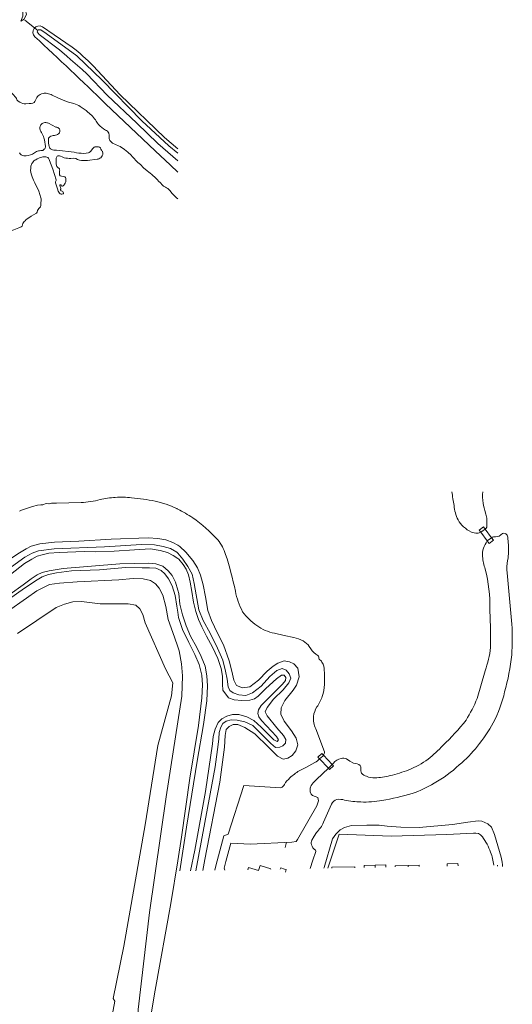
# Model space of a CAD drawing. Header units: metres. Extents: x 89500 to 94494, y 464000 to 469000.
# Tile 47 of 61: x 93927 to 94154, y 466514 to 466967. Entities that reach past the tile are written whole.
import ezdxf

# ---------------------------------------------------------------- set-up
doc = ezdxf.new("R2010")
doc.units = ezdxf.units.M
for name, color, linetype, lineweight in [('B01', 251, 'Continuous', 15), ('B04', 251, 'Continuous', 15), ('B07', 251, 'Continuous', 15), ('Q07', 251, 'Continuous', 15), ('Q19', 251, 'Continuous', 15), ('T03', 251, 'Continuous', 15), ('T09', 251, 'Continuous', 15), ('V02', 251, 'Continuous', 15), ('W00', 251, 'Continuous', 15), ('W01', 251, 'Continuous', 15), ('W06', 251, 'Continuous', 15)]:
    doc.layers.add(name, color=color, linetype=linetype, lineweight=lineweight)

msp = doc.modelspace()

# ---------------------------------------------------------------- linework, layer by layer
at = {"layer": 'B01'}
for points in [[(94032.176, 466576.055), (94032.493, 466577.084), (94035.622, 466576.119)], [(94042.7, 466576.251), (94042.785, 466576.527), (94037.873, 466578.042), (94037.29, 466576.15)], [(94070.908, 466576.776), (94070.899, 466577.164), (94081.455, 466577.423), (94081.466, 466576.973)], [(94085.766, 466577.053), (94085.741, 466578.058), (94090.702, 466578.18)], [(94090.702, 466578.18), (94095.728, 466578.303), (94095.743, 466577.238)], [(94100.008, 466577.317), (94099.995, 466577.862), (94105.975, 466578.009)], [(94105.975, 466578.009), (94110.931, 466578.13), (94110.946, 466577.52)], [(94123.833, 466577.76), (94123.808, 466578.777), (94128.857, 466578.899), (94128.882, 466577.854)], [(94035.622, 466576.119), (94037.137, 466575.652), (94037.29, 466576.15)]]:
    msp.add_lwpolyline(points, dxfattribs=at)
at = {"layer": 'B04'}
for points in [[(94139.309, 466731.345), (94138.562, 466732.355), (94140.594, 466733.857), (94141.37, 466732.807)], [(94142.261, 466727.353), (94139.309, 466731.345)], [(94144.326, 466728.809), (94141.37, 466732.807)], [(94144.326, 466728.809), (94145.161, 466727.679), (94143.13, 466726.177), (94142.261, 466727.353)], [(94065.176, 466627.092), (94064.467, 466627.834), (94066.23, 466629.518), (94066.996, 466628.716)], [(94069.269, 466622.807), (94065.176, 466627.092)], [(94066.996, 466628.716), (94071.02, 466624.504)], [(94071.02, 466624.504), (94071.594, 466623.903), (94069.831, 466622.218), (94069.269, 466622.807)]]:
    msp.add_lwpolyline(points, dxfattribs=at)
at = {"layer": 'B07'}
for points in [[(94090.702, 466578.18), (94090.727, 466577.145)], [(94105.975, 466578.009), (94105.989, 466577.428)]]:
    msp.add_lwpolyline(points, dxfattribs=at)
at = {"layer": 'Q07'}
for points in [[(94067.295, 466577.101), (94071.151, 466590.28), (94072.624, 466592.437), (94074.629, 466594.339), (94076.612, 466595.476), (94079.921, 466596.407), (94087.008, 466596.537), (94092.637, 466596.58), (94096.284, 466596.13), (94102.548, 466595.603), (94110.966, 466595.422), (94126.378, 466596.806), (94133.443, 466597.923), (94138.067, 466598.49), (94139.751, 466598.437), (94142.612, 466597.165), (94144.233, 466595.652), (94145.705, 466592.261), (94148.69, 466581.89), (94149.183, 466579.534), (94149.249, 466578.233)], [(94067.18, 466576.707), (94067.295, 466577.101)], [(94149.249, 466578.233), (94149.282, 466577.582)]]:
    msp.add_lwpolyline(points, dxfattribs=at)
at = {"layer": 'Q19'}
for points in [[(93917.447, 467000), (93915.942, 466998.754), (93911.979, 466994.463), (93909.648, 466991.49), (93908.795, 466989.546), (93908.929, 466988.057), (93909.766, 466986.743), (93911.679, 466985.234), (93915.281, 466983.084), (93920.211, 466980.332), (93923.803, 466977.998), (93926.685, 466974.851), (93928.228, 466972.688), (93928.819, 466970.779), (93928.782, 466968.743), (93927.8, 466966.523), (93929.398, 466967.502), (93930.402, 466969.77), (93929.59, 466972.743), (93928.018, 466975.206), (93925.658, 466977.884), (93922.162, 466980.489), (93917.127, 466983.493)], [(94000, 466725.353), (93997.771, 466726.587), (93994.457, 466727.917), (93990.8, 466728.436), (93986.409, 466728.745), (93969.417, 466728.149), (93954.46, 466727.23), (93943.324, 466726.722), (93936.56, 466725.965), (93932.659, 466724.973), (93930.354, 466723.683), (93927.222, 466721.792), (93923.245, 466719.218), (93915.156, 466713.403), (93899.405, 466700.857), (93883.111, 466688.078), (93873.855, 466681.557), (93872.686, 466680.796), (93870.603, 466679.574), (93869.588, 466678.901)], [(94006.913, 466718.339), (94003.797, 466722.193), (94000.942, 466724.832), (94000, 466725.353)], [(94011.536, 466575.671), (94012.53, 466580.741), (94019.29, 466616.414), (94021.507, 466632.4), (94021.853, 466637.785), (94022.328, 466640.515), (94023.655, 466641.903), (94025.439, 466642.922), (94027.688, 466642.853), (94030.884, 466641.484), (94035.394, 466638.567), (94041.792, 466632.41), (94045.812, 466628.377), (94048.539, 466626.912), (94050.602, 466627.398), (94052.602, 466628.639), (94054.239, 466630.749), (94055.285, 466633.498), (94054.468, 466636.52), (94052.265, 466639.899), (94048.945, 466644.367), (94047.472, 466647.564), (94047.535, 466650.532), (94049.212, 466653.972), (94053.094, 466658.605), (94054.545, 466660.9), (94055.832, 466664.768), (94055.174, 466668.842), (94053.405, 466670.867), (94051.42, 466671.734), (94048.973, 466672.209), (94045.947, 466671.143), (94043.872, 466669.767), (94041.176, 466667.458), (94037.103, 466663.218), (94033.129, 466660.24), (94029.741, 466659.813), (94027.025, 466660.863), (94025.749, 466663.317), (94024.81, 466667.445), (94023.576, 466672.22), (94021.013, 466679.504), (94018.276, 466684.881), (94015.48, 466690.75), (94013.832, 466695.338), (94012.731, 466701.66), (94011.69, 466707.118), (94010.531, 466711.657), (94009.146, 466714.997), (94006.913, 466718.339)], [(94000, 466678.616), (93998.554, 466682.997), (93995.66, 466691.24), (93994.585, 466697.208), (93993.106, 466702.377), (93991.471, 466705.579), (93989.755, 466707.549), (93987.427, 466709.139), (93984.116, 466709.924), (93979.563, 466710.098), (93972.933, 466709.494), (93953.684, 466708.468), (93945.681, 466707.859), (93941.044, 466707.257), (93935.273, 466704.416), (93930.518, 466700.989), (93921.667, 466694.895)], [(94000, 466644.175), (94001.823, 466655.983), (94002.193, 466665.194), (94001.792, 466670.786), (94000.618, 466676.744), (94000, 466678.616)], [(93980.87, 466500), (93981.539, 466502.379), (93981.82, 466511.676), (93986.987, 466556.312), (93994.65, 466609.52), (94000, 466644.175)], [(93989.662, 466520.619), (93987.718, 466509.708), (93986.901, 466507.471), (93986.124, 466505.966), (93985.2, 466504.623), (93985.253, 466501.028), (93985.789, 466500.165), (93985.852, 466500)]]:
    msp.add_lwpolyline(points, dxfattribs=at)
at = {"layer": 'T03'}
for points in [[(93935.724, 466962.241), (93929.745, 466967.03)], [(94049.412, 466586.347), (94049.994, 466588.656)]]:
    msp.add_lwpolyline(points, dxfattribs=at)
at = {"layer": 'T09'}
for points in [[(93937.763, 466963.901, 0.9223275), (93934.363, 466959.354)], [(93966.862, 466928.5, 0.0043399), (93934.363, 466959.354)], [(93961.072, 466945.974, 0.0325521), (93951.503, 466954.603)], [(94135.929, 466592.937, -0.272854), (94140.053, 466591.224)], [(94140.053, 466591.224, -0.0694188), (94143.84, 466584.102)], [(94143.84, 466584.102, -0.0636731), (94145.326, 466578.16)]]:
    msp.add_lwpolyline(points, format="xyb", dxfattribs=at)
for points in [[(93951.503, 466954.603), (93943.227, 466960.15), (93937.763, 466963.901)], [(93961.072, 466945.974), (93973.537, 466932.654), (93993.97, 466913), (94000, 466907.742)], [(93966.862, 466928.5), (93989.566, 466906.89), (93996.658, 466900.194), (94000, 466896.959)], [(93863.506, 466670.74), (93876.065, 466679.844), (93876.201, 466679.908), (93902.518, 466700.106), (93923.518, 466715.452), (93929.675, 466719.803), (93933.025, 466721.653), (93935.989, 466722.734), (93943.145, 466723.77), (93966.283, 466724.67), (93983.266, 466725.735), (93989.284, 466725.536), (93993.345, 466724.792), (93996.687, 466723.814), (93999.545, 466722.165), (94000, 466721.641)], [(94000, 466721.641), (94002.324, 466718.967), (94004.656, 466715.58), (94006.59, 466711.981), (94007.479, 466707.734), (94009.723, 466695.646), (94011.752, 466690.73), (94014.948, 466684.897), (94018.235, 466678.009), (94020.775, 466672.44), (94022.02, 466667.478), (94022.675, 466663.721), (94023.141, 466660.269), (94023.915, 466658.597), (94025.416, 466657.429), (94028.096, 466656.551), (94031.307, 466656.268), (94034.363, 466657.371), (94038.41, 466660.572), (94042.378, 466665.01), (94045.493, 466667.667), (94047.997, 466668.692), (94049.851, 466667.867), (94051.234, 466666.149), (94052.034, 466664.122), (94051.083, 466662.015), (94048.444, 466658.877), (94044.068, 466654.555), (94041.075, 466650.65), (94040.22, 466648.673), (94041.045, 466646.803), (94045.489, 466641.321), (94048.594, 466637.797), (94049.707, 466635.947), (94049.5, 466634.319), (94048.331, 466633.046)], [(94000, 466694.591), (93999.655, 466697.284), (93998.798, 466702.275), (93997.442, 466706.621), (93995.683, 466709.852), (93994.093, 466712.129), (93992.347, 466713.692), (93989.948, 466714.885), (93986.979, 466715.036), (93983.679, 466714.893), (93975.952, 466715.091), (93964.058, 466714.042), (93951.148, 466713.634), (93944.251, 466712.635), (93940.591, 466711.881), (93937.734, 466710.884), (93935.339, 466709.398), (93929.475, 466705.599), (93918.525, 466697.797)], [(94000, 466580.141), (94001.75, 466591.059), (94005.615, 466618.178), (94009.612, 466642.467), (94011.061, 466655.171), (94011.331, 466661.161), (94011.041, 466665.551), (94009.834, 466670.537), (94007.791, 466675.108), (94005.118, 466680.666), (94002.214, 466686.539), (94000.325, 466692.054), (94000, 466694.591)], [(94048.331, 466633.046), (94046.878, 466632.374), (94044.884, 466632.318), (94042.762, 466634.088), (94038.872, 466638.167), (94034.578, 466642.384), (94030.895, 466644.138), (94027.398, 466644.826), (94024.521, 466644.999), (94022.288, 466644.389), (94020.67, 466643.385), (94019.738, 466641.589), (94018.978, 466639.176), (94018.889, 466636.333), (94018.595, 466633.68), (94017.139, 466623.461), (94014.842, 466610.901), (94008.245, 466575.61)], [(94068.962, 466576.74), (94074.19, 466592.347), (94098.148, 466591.517), (94123.651, 466592.235), (94135.929, 466592.937)], [(93989.662, 466520.619), (93996.854, 466560.513), (94000, 466580.141)]]:
    msp.add_lwpolyline(points, dxfattribs=at)
at = {"layer": 'V02'}
for points in [[(94047.155, 466576.334), (94047.326, 466576.894), (94049.085, 466576.37)], [(94049.535, 466574.865), (94049.835, 466576.146), (94049.085, 466576.37)]]:
    msp.add_lwpolyline(points, dxfattribs=at)
at = {"layer": 'W00'}
for points in [[(93950.633, 466948.802), (93949.015, 466950.406), (93945.638, 466953.385), (93936.338, 466960.423), (93935.426, 466961.602), (93935.857, 466962.525), (93937.117, 466962.516), (93939.517, 466960.905), (93953.553, 466950.605), (93965.262, 466939.42), (93983.514, 466920.607), (93995.868, 466909.153), (94000, 466905.755)], [(94000, 466902.275), (93990.862, 466910.215), (93981.255, 466919.586), (93967.602, 466932.526), (93958.259, 466942.239), (93956.004, 466944.24)], [(93918.744, 466708.598), (93929.559, 466716.891), (93932.909, 466718.97), (93935.38, 466720.362), (93937.639, 466720.9), (93940.776, 466721.788), (93945.547, 466722.032), (93956.929, 466722.428), (93962.415, 466722.374), (93970.695, 466722.679), (93980.177, 466723.236), (93987.408, 466723.754), (93991.872, 466723.014), (93995.24, 466722.051), (93997.937, 466720.691), (94000, 466719.239)], [(93922.904, 466702.911), (93928.95, 466707.126), (93932.658, 466709.851), (93935.337, 466711.761), (93937.727, 466712.856), (93940.919, 466713.655), (93947.363, 466714.672), (93973.408, 466716.829), (93986.519, 466717.168), (93989.948, 466716.79), (93993.168, 466715.666), (93995.639, 466713.618), (93997.485, 466711.412), (93998.895, 466708.316), (94000, 466704.673)], [(94000, 466719.239), (94000.442, 466718.928), (94002.423, 466716.505), (94003.806, 466714.276), (94004.895, 466711.67), (94005.655, 466708.313), (94006.47, 466704.072), (94007.214, 466699.206), (94008.36, 466694.8), (94009.606, 466691.145), (94011.131, 466687.892), (94013.204, 466683.585), (94015.964, 466678.399), (94018.376, 466673.262), (94019.959, 466668.581), (94020.507, 466665.11), (94020.628, 466661.391), (94020.8, 466658.64), (94023.41, 466655.09), (94025.902, 466654.202), (94029.521, 466653.942), (94033.105, 466654.138), (94035.292, 466654.737), (94037.053, 466655.936), (94040.53, 466659.488), (94045.443, 466663.825), (94047.713, 466665.569), (94048.884, 466665.502), (94049.769, 466664.445), (94049.577, 466663.162), (94048.2, 466661.372), (94038.322, 466651.589), (94037.164, 466649.617), (94036.819, 466647.956), (94037.278, 466646.335), (94038.506, 466644.698)], [(94000, 466704.673), (94000.48, 466703.09), (94001.034, 466698.246), (94002.131, 466693.351), (94003.849, 466688.224), (94005.923, 466683.548), (94008.746, 466678.26), (94010.84, 466674.09), (94012.551, 466669.77), (94013.342, 466665.197), (94013.76, 466660.658), (94013.405, 466653.697), (94011.822, 466642.886), (94008.932, 466626.024), (94003.968, 466595.559), (94001.039, 466575.476)], [(94038.506, 466644.698), (94045.354, 466637.303), (94046.301, 466635.862), (94045.641, 466634.993), (94044.226, 466635.88), (94038.326, 466641.604), (94034.989, 466644.791), (94031.748, 466646.432), (94028.066, 466647.446), (94025.178, 466647.436), (94022.589, 466646.746), (94020.275, 466645.557), (94018.623, 466643.755), (94017.157, 466640.745), (94016.264, 466637.351), (94016.026, 466634.009), (94012.73, 466611.973), (94007.784, 466585.118), (94005.894, 466575.566)]]:
    msp.add_lwpolyline(points, dxfattribs=at)
msp.add_lwpolyline([(94147.071, 466577.668, 0.0040225), (94146.991, 466578.191)], format="xyb", dxfattribs=at)
at = {"layer": 'W01'}
for points in [[(93950.633, 466948.802), (93956.004, 466944.24)], [(94140.206, 466745.933), (94140.145, 466747.407), (94140.139, 466748.887), (94140.259, 466749.816), (94140.305, 466750)], [(94141.213, 466741.403), (94141.686, 466739.623), (94142.066, 466737.821), (94142.173, 466736.062), (94142.176, 466734.304)], [(94141.37, 466732.807), (94140.447, 466732.089), (94139.309, 466731.345)], [(94141.37, 466732.807), (94141.759, 466733.148)], [(94149.321, 466730.721), (94148.567, 466730.131), (94147.765, 466729.603), (94146.928, 466729.351), (94146.061, 466729.248)], [(94144.326, 466728.809), (94142.261, 466727.353)], [(94151.399, 466712.654), (94153.632, 466688.975)], [(93969.597, 466507.307), (93971.048, 466515.566), (93970.384, 466516.833), (93975.281, 466540.828), (93985.019, 466596.632), (93990.913, 466633.259), (93997.067, 466655.998), (93997.732, 466661.998), (93994.412, 466668.425), (93985.1, 466689.731), (93983.894, 466693.473), (93982.502, 466696.081), (93980.666, 466697.748), (93977.259, 466698.359), (93964.37, 466698.391), (93955.712, 466699.508), (93951.789, 466699.245), (93947.926, 466698.296), (93944.155, 466696.655), (93926.282, 466684.696)], [(94065.176, 466627.092), (94066.669, 466628.349), (94066.996, 466628.716)], [(94063.028, 466625.398), (94058.841, 466623.135), (94055.819, 466621.587)], [(94069.269, 466622.807), (94063.819, 466617.535), (94062.194, 466616.044), (94061.282, 466614.756), (94060.93, 466613.654), (94060.896, 466611.95), (94061.376, 466610.753), (94061.911, 466610.23)], [(94069.269, 466622.807), (94071.02, 466624.504)], [(94017.567, 466577.811), (94021.133, 466591.701), (94023.224, 466592.384), (94030.383, 466614.75), (94047.441, 466613.756)], [(94021.406, 466576.763), (94022.102, 466579.889), (94024.431, 466588.24), (94033.325, 466587.85), (94052.528, 466588.778), (94054.424, 466589.024), (94055.091, 466589.976), (94063.944, 466605.474), (94064.723, 466607.77), (94064.439, 466609.271), (94061.911, 466610.23)], [(94070.719, 466606.178), (94067.086, 466597.858)], [(94063.86, 466593.124), (94062.683, 466591.449), (94061.601, 466589.713)], [(94063.459, 466584.397), (94062.141, 466580.511), (94060.929, 466576.59)], [(94017.567, 466577.811), (94017.019, 466575.773)], [(94021.406, 466576.763), (94021.726, 466575.861)]]:
    msp.add_lwpolyline(points, dxfattribs=at)
for points in [[(94141.213, 466741.403, -0.0519587), (94140.206, 466745.933)], [(94141.759, 466733.148, 0.1573229), (94142.176, 466734.304)], [(94149.321, 466730.721, -0.2382614), (94150.555, 466730.723)], [(94150.555, 466730.723, -0.2051414), (94151.584, 466729.754)], [(94144.326, 466728.809, -0.1752346), (94146.061, 466729.248)], [(94151.584, 466729.754, -0.0625646), (94151.911, 466726.611)], [(94151.911, 466726.611, -0.0795593), (94151.686, 466718.354)], [(94151.686, 466718.354, 0.072064), (94151.399, 466712.654)], [(94153.632, 466688.975, -0.0300077), (94153.587, 466674.878)], [(94153.587, 466674.878, -0.0387073), (94150.315, 466657.862)], [(94150.315, 466657.862, -0.0627592), (94145.075, 466643.654)], [(94145.075, 466643.654, -0.045245), (94137.802, 466632.892)], [(94137.802, 466632.892, -0.0473484), (94129.409, 466624.244)], [(94063.028, 466625.398, 0.1024126), (94065.176, 466627.092)], [(94129.409, 466624.244, -0.0595647), (94117.901, 466615.827)], [(94049.069, 466615.332, -0.0680546), (94051.575, 466618.298)], [(94051.575, 466618.298, -0.0532683), (94055.819, 466621.587)], [(94047.441, 466613.756, 0.1647712), (94049.069, 466615.332)], [(94117.901, 466615.827, -0.0497799), (94107.822, 466611.129)], [(94073.214, 466608.355, 0.2233283), (94070.719, 466606.178)], [(94076.711, 466608.095, 0.1154213), (94073.214, 466608.355)], [(94107.822, 466611.129, -0.032173), (94093.899, 466607.91)], [(94084.233, 466607.252, -0.0501454), (94076.711, 466608.095)], [(94093.899, 466607.91, -0.0606397), (94084.233, 466607.252)], [(94067.086, 466597.858, -0.066331), (94063.86, 466593.124)], [(94061.601, 466589.713, 0.1744808), (94061.457, 466587.568)], [(94061.457, 466587.568, 0.1637648), (94063.311, 466585.044)], [(94063.311, 466585.044, -0.3219623), (94063.459, 466584.397)]]:
    msp.add_lwpolyline(points, format="xyb", dxfattribs=at)
at = {"layer": 'W06'}
for points in [[(93920.016, 466937.353), (93922.837, 466934.391), (93925.606, 466931.374), (93925.877, 466930.889), (93926.037, 466930.356), (93926.638, 466929.728), (93927.34, 466929.208)], [(93934.33, 466929.594), (93935.289, 466931.384)], [(93936.682, 466932.751), (93937.411, 466933.077), (93938.186, 466933.266)], [(93942.34, 466932.417), (93944.824, 466931.263), (93947.348, 466930.206), (93949.789, 466929.31), (93952.277, 466928.566)], [(93930.174, 466928.525), (93931.688, 466928.553), (93932.543, 466928.634), (93933.378, 466928.848)], [(93940.566, 466919.529), (93942.223, 466918.65), (93943.906, 466917.811)], [(93965.028, 466917.647), (93965.904, 466916.974), (93966.856, 466916.402)], [(93968.246, 466915.034), (93968.404, 466914.123), (93968.458, 466913.205)], [(93959.943, 466906.602), (93960.984, 466907.988)], [(93962.232, 466908.724), (93962.919, 466908.748), (93963.609, 466908.708)], [(93964.464, 466908.252), (93964.638, 466907.685), (93964.913, 466907.16)], [(93972.757, 466909.096), (93971.336, 466909.706), (93969.974, 466910.43), (93969.34, 466910.978), (93968.792, 466911.607)], [(93975.475, 466907.518), (93977.093, 466906.217), (93978.625, 466904.819)], [(93933.244, 466905.255), (93935.031, 466906.486)], [(93939.292, 466904.097), (93939.796, 466903.973), (93940.244, 466903.712)], [(93944.276, 466907.094), (93952.307, 466906.201)], [(93947.765, 466903.687), (93946.88, 466904.03), (93946.022, 466904.433)], [(93950.828, 466903.392), (93951.953, 466903.439), (93953.08, 466903.357), (93953.911, 466902.859), (93954.81, 466902.49)], [(93956.767, 466905.693), (93957.849, 466905.732), (93958.918, 466905.92)], [(93962.89, 466902.96), (93958.577, 466902.448)], [(93933.125, 466894.87), (93932.681, 466896.336), (93932.374, 466897.834), (93932.396, 466898.824), (93932.522, 466899.804)], [(93945.623, 466887.41), (93945.067, 466888.361), (93944.648, 466889.381), (93944.184, 466890.769), (93943.839, 466892.189), (93943.833, 466892.545), (93944.095, 466893.15), (93944.076, 466893.448), (93943.388, 466895.916), (93942.627, 466898.368), (93941.805, 466900.394), (93941.079, 466902.453)], [(93982.826, 466900.5), (93984.328, 466899.011), (93985.909, 466897.612)], [(93945.655, 466897.578), (93945.582, 466896.715), (93945.603, 466895.853)], [(93946.523, 466895.221), (93947.286, 466895.109), (93948.043, 466894.934)], [(93948.571, 466894.15), (93948.594, 466893.351), (93948.534, 466892.559), (93948.309, 466891.962), (93947.948, 466891.442)], [(93934.341, 466892.078), (93936.11, 466888.27), (93937.084, 466885.291), (93937.212, 466884.764), (93937.243, 466884.224), (93937.219, 466883.696), (93937.109, 466883.177), (93937.044, 466882.683), (93937.096, 466882.185)], [(93945.847, 466891.048), (93945.913, 466890.305), (93946.073, 466890.051), (93946.287, 466889.513), (93946.254, 466889.237), (93946.159, 466888.988), (93946.103, 466888.724)], [(93946.443, 466890.758), (93946.368, 466890.975), (93946.221, 466891.159)], [(93991.23, 466892.893), (93992.048, 466892.051), (93992.787, 466891.146), (93993.519, 466890.579), (93994.316, 466890.106)], [(93946.357, 466886.932), (93946.782, 466886.928), (93947.2, 466887.029)], [(93947.1, 466888.189), (93946.823, 466888.347), (93946.508, 466888.4)], [(93996.32, 466888.581), (93997.493, 466887.207), (93999.366, 466885.263), (94000, 466884.797)], [(93936.88, 466881.122), (93936.504, 466880.68), (93936.096, 466880.276), (93935.784, 466879.856), (93935.56, 466879.38), (93935.344, 466878.553), (93935.127, 466878.202), (93934.805, 466877.938), (93932.654, 466876.739), (93930.631, 466875.357)], [(93927.959, 466871.905), (93926.868, 466871.366), (93924.59, 466870.43), (93922.477, 466869.785), (93921.538, 466869.553)], [(93928.648, 466872.788), (93928.848, 466873.364), (93929.126, 466873.905)], [(93927.205, 466740.97), (93928.189, 466741.464), (93930.501, 466742.243), (93933.227, 466743.221), (93935.51, 466743.739), (93937.035, 466743.996), (93937.991, 466743.964), (93938.335, 466744.145), (93939.094, 466744.439), (93939.544, 466744.518), (93940.763, 466744.405), (93940.936, 466744.443), (93941.297, 466744.642), (93942.024, 466744.762), (93942.824, 466744.779), (93944.216, 466744.669), (93955.541, 466744.979)], [(93999.579, 466742.219), (93999.79, 466742.111), (94000, 466742.003)], [(94143.819, 466678.348), (94143.726, 466687.143), (94143.498, 466695.94)], [(94044.433, 466684.885), (94048.873, 466683.884), (94053.325, 466682.945)], [(94137.641, 466654.878), (94141.282, 466667.58)], [(94063.466, 466640.835), (94067.417, 466630.3)], [(94077.586, 466627.012), (94079.121, 466625.971), (94080.739, 466625.065)], [(94071.02, 466624.504), (94071.549, 466625.017)]]:
    msp.add_lwpolyline(points, dxfattribs=at)
for points in [[(93935.289, 466931.384, -0.1427686), (93936.682, 466932.751)], [(93938.186, 466933.266, -0.0964836), (93939.979, 466933.269)], [(93939.979, 466933.269, -0.0734555), (93942.34, 466932.417)], [(93927.34, 466929.208, 0.1474235), (93930.174, 466928.525)], [(93933.378, 466928.848, 0.1557575), (93934.33, 466929.594)], [(93952.277, 466928.566, -0.0832625), (93955.173, 466927.313)], [(93955.173, 466927.313, -0.0437774), (93958.684, 466924.602)], [(93958.684, 466924.602, -0.1095358), (93962.522, 466920.431)], [(93937.313, 466915.26, -0.1840967), (93936.669, 466917.705)], [(93936.669, 466917.705, -0.1586198), (93937.307, 466919.104)], [(93937.307, 466919.104, -0.166351), (93938.878, 466919.828)], [(93938.878, 466919.828, -0.1520963), (93940.566, 466919.529)], [(93943.906, 466917.811, -0.1652779), (93945.597, 466916.939)], [(93945.597, 466916.939, -0.1621359), (93945.803, 466915.71)], [(93962.522, 466920.431, 0.09644), (93965.028, 466917.647)], [(93966.856, 466916.402, -0.2008527), (93968.246, 466915.034)], [(93938.437, 466912.882, 0.091142), (93937.313, 466915.26)], [(93939.218, 466908.885, 0.0576928), (93938.437, 466912.882)], [(93941.14, 466913.36, 0.2743923), (93940.547, 466911.809)], [(93940.547, 466911.809, 0.0771358), (93940.891, 466908.857)], [(93943.353, 466913.922, 0.136931), (93941.14, 466913.36)], [(93945.17, 466914.718, -0.1917501), (93943.353, 466913.922)], [(93945.803, 466915.71, -0.2100622), (93945.17, 466914.718)], [(93968.458, 466913.205, 0.1259349), (93968.792, 466911.607)], [(93936.997, 466906.931, 0.221209), (93938.655, 466907.572)], [(93938.655, 466907.572, 0.2617653), (93939.218, 466908.885)], [(93940.891, 466908.857, 0.1868768), (93941.771, 466907.571)], [(93941.771, 466907.571, 0.135986), (93944.276, 466907.094)], [(93960.984, 466907.988, -0.204516), (93962.232, 466908.724)], [(93963.609, 466908.708, -0.2110121), (93964.464, 466908.252)], [(93964.913, 466907.16, -0.1925218), (93965.529, 466905.985)], [(93972.757, 466909.096, -0.0670146), (93975.475, 466907.518)], [(93927.209, 466905.973, 0.2708353), (93929.313, 466904.539)], [(93929.313, 466904.539, 0.0733779), (93933.244, 466905.255)], [(93933.146, 466901.361, -0.1285828), (93934.761, 466902.783)], [(93934.761, 466902.783, -0.061426), (93937.505, 466903.991)], [(93935.031, 466906.486, -0.1063832), (93936.997, 466906.931)], [(93937.505, 466903.991, -0.1164845), (93939.292, 466904.097)], [(93940.244, 466903.712, -0.1162196), (93941.079, 466902.453)], [(93944.116, 466903.044, 0.1172597), (93944.331, 466900.119)], [(93944.594, 466904.34, 0.1881323), (93944.116, 466903.044)], [(93946.022, 466904.433, 0.2723486), (93944.594, 466904.34)], [(93950.828, 466903.392, -0.0661955), (93947.765, 466903.687)], [(93952.307, 466906.201, 0.0600764), (93956.767, 466905.693)], [(93958.918, 466905.92, 0.1437271), (93959.943, 466906.602)], [(93964.577, 466903.662, -0.1205276), (93962.89, 466902.96)], [(93965.273, 466904.517, -0.1433968), (93964.577, 466903.662)], [(93965.529, 466905.985, -0.143442), (93965.273, 466904.517)], [(93978.625, 466904.819, 0.0546844), (93982.826, 466900.5)], [(93932.522, 466899.804, -0.1069402), (93933.146, 466901.361)], [(93944.331, 466900.119, 0.2415542), (93945.363, 466898.825)], [(93945.363, 466898.825, -0.2972345), (93945.655, 466897.578)], [(93958.577, 466902.448, -0.0536377), (93954.81, 466902.49)], [(93934.341, 466892.078, -0.0770143), (93933.125, 466894.87)], [(93945.603, 466895.853, 0.338416), (93946.523, 466895.221)], [(93948.043, 466894.934, -0.3374307), (93948.571, 466894.15)], [(93985.909, 466897.612, -0.0593998), (93991.23, 466892.893)], [(93946.221, 466891.159, 0.4351005), (93945.847, 466891.048)], [(93946.969, 466890.52, -0.4062528), (93946.443, 466890.758)], [(93947.948, 466891.442, -0.156142), (93946.969, 466890.52)], [(93994.316, 466890.106, -0.0975416), (93996.32, 466888.581)], [(93945.623, 466887.41, 0.2780709), (93946.357, 466886.932)], [(93946.508, 466888.4, -0.309564), (93946.103, 466888.724)], [(93947.417, 466887.326, 0.2483914), (93947.1, 466888.189)], [(93947.2, 466887.029, 0.4823136), (93947.417, 466887.326)], [(93936.88, 466881.122, 0.1892879), (93937.096, 466882.185)], [(93927.959, 466871.905, 0.2603082), (93928.648, 466872.788)], [(93929.126, 466873.905, -0.1098446), (93930.631, 466875.357)], [(94126.079, 466750, 0.0230728), (94127.052, 466743.599)], [(93955.541, 466744.979, 0.0528966), (93964.316, 466746.377)], [(93964.316, 466746.377, -0.0493283), (93971.291, 466747.361)], [(93971.291, 466747.361, -0.047852), (93978.793, 466747.22)], [(93978.793, 466747.22, -0.0228806), (93989.56, 466745.62)], [(93989.56, 466745.62, -0.0581013), (93999.579, 466742.219)], [(94000, 466742.003, -0.0242163), (94006.936, 466737.989)], [(94127.052, 466743.599, 0.0886107), (94128.865, 466737.08)], [(94006.936, 466737.989, -0.0571052), (94018.388, 466727.801)], [(94128.865, 466737.08, 0.118783), (94131.406, 466733.834)], [(94131.406, 466733.834, 0.0645904), (94135.002, 466731.417)], [(94135.002, 466731.417, 0.0909231), (94137.71, 466730.947)], [(94137.71, 466730.947, 0.1464523), (94139.309, 466731.345)], [(94018.388, 466727.801, -0.0989928), (94021.997, 466721.129)], [(94140.544, 466723.953, -0.0464978), (94142.261, 466727.353)], [(94140.167, 466720.162, -0.1011045), (94140.544, 466723.953)], [(94021.997, 466721.129, -0.0293778), (94026.481, 466704.293)], [(94141.385, 466714.354, -0.0862661), (94140.167, 466720.162)], [(94143.498, 466695.94, 0.0654377), (94141.385, 466714.354)], [(94026.481, 466704.293, 0.0704544), (94029.831, 466694.77)], [(94029.831, 466694.77, 0.0958391), (94036.44, 466688.439)], [(94036.44, 466688.439, 0.1224797), (94044.433, 466684.885)], [(94053.325, 466682.945, -0.0734375), (94057.716, 466681.375)], [(94057.716, 466681.375, -0.1022012), (94060.494, 466678.753)], [(94060.494, 466678.753, 0.0982202), (94063.537, 466675.193)], [(94141.282, 466667.58, 0.0606043), (94143.819, 466678.348)], [(94063.537, 466675.193, -0.2273457), (94064.851, 466673.807)], [(94064.851, 466673.807, 0.2160094), (94065.04, 466672.907)], [(94065.04, 466672.907, -0.0905514), (94066.317, 466671.633)], [(94066.317, 466671.633, -0.1628339), (94067.334, 466667.659)], [(94067.334, 466667.659, -0.0503502), (94067.417, 466661.245)], [(94067.417, 466661.245, -0.1069992), (94066.449, 466655.805)], [(94066.449, 466655.805, -0.0710818), (94063.979, 466650.963)], [(94132.552, 466644.857, 0.0421383), (94137.641, 466654.878)], [(94063.979, 466650.963, 0.1134266), (94062.446, 466646.611)], [(94062.446, 466646.611, 0.1242247), (94063.466, 466640.835)], [(94121.913, 466633.217, 0.034856), (94132.552, 466644.857)], [(94115.132, 466626.907, 0.0341481), (94121.913, 466633.217)], [(94067.417, 466630.3, -0.1835018), (94066.996, 466628.716)], [(94071.549, 466625.017, -0.1860258), (94075.147, 466627.272)], [(94075.147, 466627.272, -0.2064385), (94077.586, 466627.012)], [(94106.211, 466622.02, 0.0540503), (94115.132, 466626.907)], [(94080.739, 466625.065, -0.1630837), (94083.928, 466623.981)], [(94083.928, 466623.981, -0.1728312), (94084.118, 466622.631)], [(94084.118, 466622.631, 0.130633), (94084.533, 466620.419)], [(94097.625, 466619.347, 0.0321218), (94106.211, 466622.02)], [(94084.533, 466620.419, 0.1537492), (94086.823, 466619.071)], [(94086.823, 466619.071, 0.1278842), (94090.612, 466618.326)], [(94090.612, 466618.326, 0.0613405), (94097.625, 466619.347)]]:
    msp.add_lwpolyline(points, format="xyb", dxfattribs=at)

doc.saveas('drawing.dxf')
